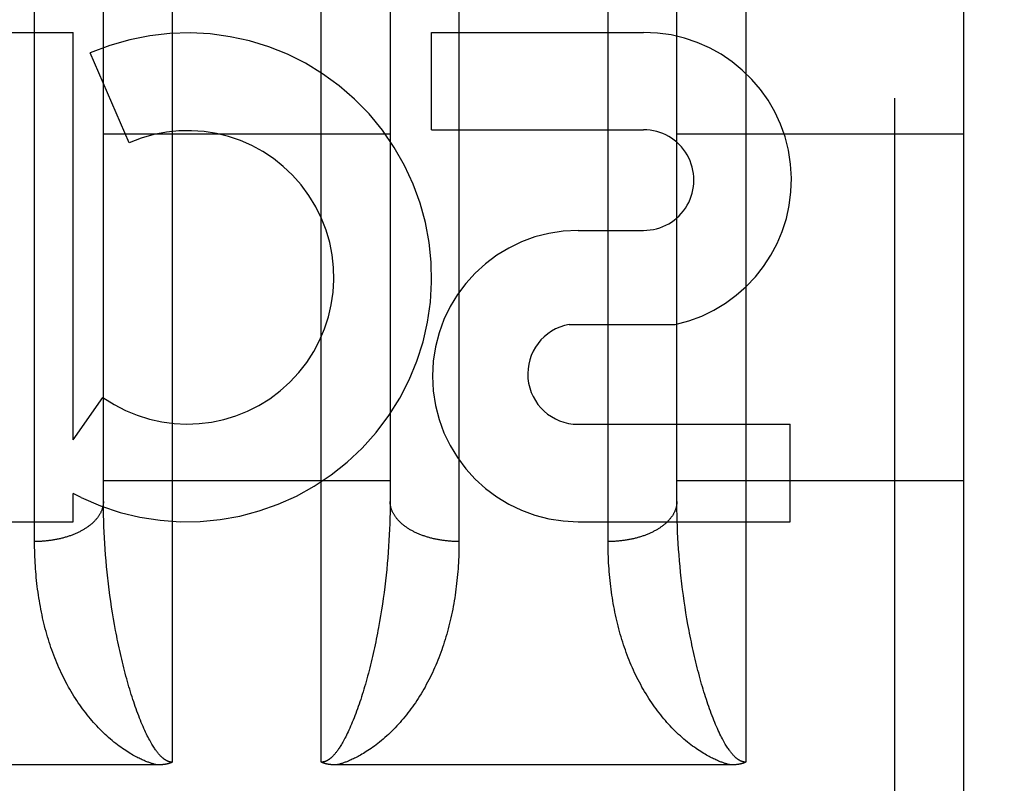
# Model space of a CAD drawing. Header units: inches. Extents: x 0 to 230, y 0 to 149.
# Tile 58 of 92: x 69.995 to 70.424, y 107.108 to 107.441. Entities that reach past the tile are written whole.
import ezdxf

# ---------------------------------------------------------------- set-up
doc = ezdxf.new("R2010")
doc.units = ezdxf.units.IN
doc.header["$LTSCALE"] = 12.6351351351
doc.header["$MEASUREMENT"] = 0
doc.linetypes.add('HIDDEN', pattern=[0.2, 0.1, -0.1])
doc.layers.get('0').update_dxf_attribs({"linetype": 'CONTINUOUS'})
for name, color, linetype in [('02___PRT_ALL_AXES', 7, 'CONTINUOUS'), ('DEFAULT_2', 8, 'HIDDEN'), ('DIMENSIONS', 7, 'CONTINUOUS')]:
    doc.layers.add(name, color=color, linetype=linetype)
doc.styles.get("Standard").update_dxf_attribs({"font": 'arial.ttf'})
doc.dimstyles.new('DIMSTYLE_1', dxfattribs={"dimtxt": 1.0135135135, "dimasz": 1.3513513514, "dimexe": 0.09, "dimexo": 0.07, "dimgap": 0.0375, "dimtad": 0, "dimtih": 1, "dimtoh": 1, "dimzin": 4, "dimdsep": 46, "dimtxsty": 'Standard', "dimblk": '_FILLED', "dimblk1": '_FILLED', "dimblk2": '_FILLED', "dimcen": 0.09, "dimazin": 1, "dimtfac": 1, "dimtofl": 0, "dimtmove": 0, "dimatfit": 3, "dimldrblk": '_FILLED', "dimfxl": 1, "dimtolj": 1, "dimtzin": 4, "dimarcsym": 0})

# ---------------------------------------------------------------- blocks, each defined once
blk = doc.blocks.new('_FILLED')
at = {"color": 0, "linetype": 'ByBlock'}
blk.add_solid([(0, 0), (-1, 0.2), (-1, -0.2)], dxfattribs=at)
blk = doc.blocks.new('*D16')
at = {"layer": 'DIMENSIONS', "color": 2, "linetype": 'Continuous'}
for p, q in [((55.6079840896, 108.0606976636), (55.6079840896, 110.9352307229)), ((55.6079840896, 110.9352307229), (56.790416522, 110.9352307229)), ((54.3917678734, 106.9356976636), (57.8228756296, 106.9356976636)), ((55.6079840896, 106.9356976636), (55.6079840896, 104.2329949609))]:
    blk.add_line(p, q, dxfattribs=at)
at = {"layer": 'DIMENSIONS', "color": 2, "linetype": 'Continuous', "xscale": 1.3513513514, "yscale": 1.3513513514, "zscale": 1.3513513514}
for p, rotation in [((55.6079840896, 108.0606976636), 270), ((55.6079840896, 106.9356976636), 90)]:
    blk.add_blockref('_FILLED', p, dxfattribs=dict(at, rotation=rotation))
at = {"layer": 'DIMENSIONS', "color": 2, "linetype": 'Continuous', "insert": (57.2971732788, 111.4419874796), "char_height": 1.0135135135, "width": 2.7541947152, "attachment_point": 1, "line_spacing_factor": 0.9}
blk.add_mtext('1.13', dxfattribs=at)

msp = doc.modelspace()

# ---------------------------------------------------------------- linework, layer by layer
at = {"layer": '02___PRT_ALL_AXES', "color": 8, "linetype": 'HIDDEN'}
for p, q in [((69.8617754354, 107.4354193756), (70.01790573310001, 107.4354193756)), ((70.01790573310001, 107.2578234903), (70.01790573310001, 107.4354193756)), ((70.1741777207, 107.3929813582), (70.1741777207, 107.4354193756)), ((70.1741777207, 107.4354193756), (70.2666021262, 107.4354193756)), ((70.0422878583, 107.387320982), (70.02536209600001, 107.4264286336)), ((70.1741777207, 107.3929813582), (70.2666021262, 107.3929813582)), ((70.2380514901, 107.3491118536), (70.26656428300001, 107.3491118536)), ((70.23412686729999, 107.3081512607), (70.2804020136, 107.3081512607)), ((70.01790573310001, 107.2578234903), (70.0309132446, 107.2763792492)), ((70.2380514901, 107.264635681), (70.33047589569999, 107.264635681)), ((70.33047589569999, 107.2221976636), (70.33047589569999, 107.264635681)), ((70.01790573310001, 107.2221976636), (70.01790573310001, 107.2344766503)), ((70.0214163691, 107.2327037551), (70.01790573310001, 107.2344766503)), ((69.8617754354, 107.2221976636), (70.01790573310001, 107.2221976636)), ((70.2380514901, 107.2221976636), (70.33047589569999, 107.2221976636))]:
    msp.add_line(p, q, dxfattribs=at)
for centre, radius, start, end in [((70.0676740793, 107.3286642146), 0.1065278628, 244.2636228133, 113.4027352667), ((70.2666892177, 107.3710465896), 0.0643728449, 282.2994751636, 90.07751677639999), ((70.0676740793, 107.3286642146), 0.0639146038, 234.889478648, 113.4026089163), ((70.2666021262, 107.3710465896), 0.0219347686, 269.9011497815, 90), ((70.2380514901, 107.2856547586), 0.063457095, 90, 270), ((70.2380514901, 107.2865704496), 0.0219347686, 100.3070025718, 270)]:
    msp.add_arc(centre, radius, start, end, dxfattribs=at)
at = {"layer": 'DEFAULT_2', "color": 8, "linetype": 'HIDDEN'}
for p, q in [((70.0611208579, 107.9281976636), (70.0611208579, 107.1174043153)), ((70.1261208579, 107.1174043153), (70.1261208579, 107.9281976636)), ((70.3111208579, 107.9281976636), (70.3111208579, 107.1174043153)), ((70.3761208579, 106.1431976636), (70.3761208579, 107.9281976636)), ((70.4061208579, 107.8981973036), (70.4061208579, 106.1731976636)), ((70.18611654, 107.5587003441), (70.1861208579, 107.2135466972)), ((70.0011259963, 107.2122187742), (70.0011208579, 107.5574351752)), ((70.2511259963, 107.2122187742), (70.2511208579, 107.5574351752)), ((70.0311234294, 107.2298519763), (70.0311230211, 107.538274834)), ((70.1561186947, 107.5382748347), (70.1561208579, 107.2310574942)), ((70.2811234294, 107.2298519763), (70.2811230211, 107.538274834)), ((70.0311208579, 107.3911976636), (70.1561208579, 107.3911976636)), ((70.2811208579, 107.3911976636), (70.4061208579, 107.3911976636)), ((72.1976208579, 107.3106895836), (45.5936208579, 107.3106895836)), ((70.0311208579, 107.2401976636), (70.1561208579, 107.2401976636)), ((70.2811208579, 107.2401976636), (70.4061208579, 107.2401976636)), ((70.031144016, 107.2274317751), (70.0311234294, 107.2298519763)), ((70.1561105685, 107.2286433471), (70.1560796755, 107.2262173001)), ((70.1561208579, 107.2310574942), (70.1561105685, 107.2286433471)), ((70.281144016, 107.2274317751), (70.2811234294, 107.2298519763)), ((70.0311852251, 107.2249999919), (70.031144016, 107.2274317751)), ((70.0312470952, 107.2225571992), (70.0311852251, 107.2249999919)), ((70.1560281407, 107.223779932), (70.1559559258, 107.2213318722)), ((70.1560796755, 107.2262173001), (70.1560281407, 107.223779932)), ((70.2811852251, 107.2249999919), (70.281144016, 107.2274317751)), ((70.2812470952, 107.2225571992), (70.2811852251, 107.2249999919)), ((70.0313296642, 107.2201040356), (70.0312470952, 107.2225571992)), ((70.03143297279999, 107.2176410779), (70.0313296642, 107.2201040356)), ((70.1559559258, 107.2213318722), (70.1558629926, 107.2188737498)), ((70.2813296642, 107.2201040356), (70.2812470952, 107.2225571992)), ((70.28143297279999, 107.2176410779), (70.2813296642, 107.2201040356)), ((70.0315570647, 107.2151688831), (70.03143297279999, 107.2176410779)), ((70.0317019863, 107.2126880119), (70.0315570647, 107.2151688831)), ((70.1557492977, 107.2164060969), (70.15561479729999, 107.2139294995)), ((70.1558629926, 107.2188737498), (70.1557492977, 107.2164060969)), ((70.2815570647, 107.2151688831), (70.28143297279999, 107.2176410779)), ((70.2817019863, 107.2126880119), (70.2815570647, 107.2151688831)), ((70.03186779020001, 107.2101989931), (70.0317019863, 107.2126880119)), ((70.1554594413, 107.2114444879), (70.1552831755, 107.2089515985)), ((70.15561479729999, 107.2139294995), (70.1554594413, 107.2114444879)), ((70.28186779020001, 107.2101989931), (70.2817019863, 107.2126880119)), ((70.0320545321, 107.2077023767), (70.03186779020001, 107.2101989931)), ((70.0322622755, 107.2051986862), (70.0320545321, 107.2077023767)), ((70.15508594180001, 107.2064513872), (70.1548676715, 107.2039443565)), ((70.1552831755, 107.2089515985), (70.15508594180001, 107.2064513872)), ((70.2820545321, 107.2077023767), (70.28186779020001, 107.2101989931)), ((70.2822622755, 107.2051986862), (70.2820545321, 107.2077023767)), ((70.0324910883, 107.2026884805), (70.0322622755, 107.2051986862)), ((70.0327410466, 107.200172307), (70.0324910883, 107.2026884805)), ((70.1548676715, 107.2039443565), (70.1546282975, 107.2014311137)), ((70.2824910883, 107.2026884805), (70.2822622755, 107.2051986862)), ((70.2827410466, 107.200172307), (70.2824910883, 107.2026884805)), ((70.033012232, 107.1976507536), (70.0327410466, 107.200172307)), ((70.1543677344, 107.1989121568), (70.1540859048, 107.1963881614)), ((70.1546282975, 107.2014311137), (70.1543677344, 107.1989121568)), ((70.283012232, 107.1976507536), (70.2827410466, 107.200172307)), ((70.0337836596, 107.1913274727), (70.0334590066, 107.1938596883)), ((70.15378270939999, 107.19385969), (70.1534580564, 107.1913274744)), ((70.1540859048, 107.1963881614), (70.15378270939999, 107.19385969)), ((70.1534580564, 107.1913274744), (70.1531118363, 107.1887922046)), ((70.2843111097, 107.1875236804), (70.2839540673, 107.1900601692)), ((70.0346898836, 107.1849853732), (70.0343111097, 107.1875236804)), ((70.0350905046, 107.1824461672), (70.0346898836, 107.1849853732)), ((70.1527439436, 107.1862547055), (70.1523542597, 107.1837158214)), ((70.1531118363, 107.1887922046), (70.1527439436, 107.1862547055)), ((70.2846898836, 107.1849853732), (70.2843111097, 107.1875236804)), ((70.2850905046, 107.1824461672), (70.2846898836, 107.1849853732)), ((70.03551308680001, 107.179907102), (70.0350905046, 107.1824461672)), ((70.15194267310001, 107.1811765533), (70.15150906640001, 107.1786379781)), ((70.1523542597, 107.1837158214), (70.15194267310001, 107.1811765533)), ((70.28551308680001, 107.179907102), (70.2850905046, 107.1824461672)), ((70.0359577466, 107.1773693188), (70.03551308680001, 107.179907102)), ((70.0364245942, 107.1748341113), (70.0359577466, 107.1773693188)), ((70.2859577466, 107.1773693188), (70.28551308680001, 107.179907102)), ((70.2864245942, 107.1748341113), (70.2859577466, 107.1773693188)), ((70.0547422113, 107.1161951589), (69.882716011, 107.1161943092)), ((70.30474247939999, 107.1161951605), (70.132716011, 107.1161943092))]:
    msp.add_line(p, q, dxfattribs=at)
for points in [[(70.0311208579, 107.2310574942), (70.0311179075, 107.2308119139), (70.0311090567, 107.2305663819), (70.0310943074, 107.2303209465), (70.0310736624, 107.230075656), (70.0310471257, 107.2298305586), (70.0310147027, 107.2295857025), (70.03097639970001, 107.229341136), (70.0309322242, 107.229096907), (70.0308821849, 107.2288530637), (70.0308262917, 107.2286096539), (70.0307645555, 107.2283667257), (70.0306969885, 107.2281243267), (70.0306236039, 107.2278825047), (70.0305444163, 107.2276413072), (70.0304594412, 107.2274007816), (70.0303686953, 107.2271609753), (70.0302721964, 107.2269219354), (70.0301699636, 107.226683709), (70.03006201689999, 107.2264463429), (70.02994837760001, 107.2262098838), (70.029829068, 107.2259743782), (70.0297041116, 107.2257398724), (70.029573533, 107.2255064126), (70.02943735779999, 107.2252740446), (70.0292956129, 107.2250428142), (70.0291483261, 107.224812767), (70.02899552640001, 107.224583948), (70.0288372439, 107.2243564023), (70.0286735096, 107.2241301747), (70.0285043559, 107.2239053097), (70.02832981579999, 107.2236818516), (70.0281499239, 107.2234598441), (70.0279647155, 107.2232393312), (70.027774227, 107.223020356), (70.0275784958, 107.2228029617), (70.0273775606, 107.222587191), (70.0271714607, 107.2223730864), (70.0269602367, 107.22216069), (70.0267439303, 107.2219500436), (70.0265225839, 107.2217411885), (70.026296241, 107.221534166), (70.0260649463, 107.2213290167), (70.0258287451, 107.2211257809), (70.025587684, 107.2209244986), (70.02534181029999, 107.2207252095), (70.0250911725, 107.2205279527), (70.0248358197, 107.220332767), (70.0245758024, 107.2201396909), (70.0243111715, 107.2199487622), (70.0240419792, 107.2197600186), (70.0237682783, 107.2195734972), (70.0234901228, 107.2193892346), (70.0232075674, 107.2192072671), (70.0229206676, 107.2190276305), (70.02262947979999, 107.2188503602), (70.0223340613, 107.2186754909), (70.0220344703, 107.2185030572), (70.0217307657, 107.2183330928), (70.0214230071, 107.2181656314), (70.02111125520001, 107.2180007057), (70.0207955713, 107.2178383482), (70.0204760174, 107.2176785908), (70.0201526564, 107.2175214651), (70.019825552, 107.2173670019), (70.01949476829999, 107.2172152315), (70.0191603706, 107.2170661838), (70.0188224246, 107.2169198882), (70.01848099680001, 107.2167763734), (70.01813615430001, 107.2166356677), (70.0177879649, 107.2164977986), (70.01743649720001, 107.2163627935), (70.0170818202, 107.2162306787), (70.01672400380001, 107.2161014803), (70.01636311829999, 107.2159752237), (70.0159992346, 107.2158519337), (70.0156324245, 107.2157316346), (70.01526276, 107.21561435), (70.0148903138, 107.2155001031), (70.0145151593, 107.2153889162), (70.0141373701, 107.2152808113), (70.01375702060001, 107.2151758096), (70.0133741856, 107.2150739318), (70.01298894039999, 107.2149751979), (70.0126013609, 107.2148796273), (70.0122115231, 107.2147872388), (70.0118195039, 107.2146980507), (70.0114253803, 107.2146120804), (70.0110292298, 107.2145293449), (70.0106311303, 107.2144498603), (70.0102311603, 107.2143736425), (70.0098293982, 107.2143007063), (70.0094259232, 107.2142310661), (70.00902081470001, 107.2141647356), (70.0086141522, 107.2141017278), (70.0082060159, 107.2140420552), (70.0077964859, 107.2139857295), (70.0073856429, 107.2139327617), (70.0069735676, 107.2138831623), (70.00656034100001, 107.213836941), (70.0061460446, 107.213794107), (70.0057307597, 107.2137546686), (70.0053145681, 107.2137186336), (70.0048975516, 107.2136860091), (70.0044797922, 107.2136568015), (70.0040613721, 107.2136310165), (70.0036423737, 107.2136086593), (70.0032228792, 107.2135897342), (70.0028029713, 107.213574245), (70.0023827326, 107.2135621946), (70.0019622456, 107.2135535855), (70.0015415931, 107.2135484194), (70.0011208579, 107.2135466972)], [(70.1861208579, 107.2135466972), (70.1857001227, 107.2135484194), (70.1852794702, 107.2135535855), (70.1848589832, 107.2135621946), (70.1844387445, 107.213574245), (70.1840188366, 107.2135897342), (70.1835993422, 107.2136086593), (70.1831803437, 107.2136310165), (70.1827619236, 107.2136568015), (70.1823441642, 107.2136860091), (70.18192714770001, 107.2137186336), (70.1815109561, 107.2137546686), (70.1810956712, 107.213794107), (70.1806813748, 107.213836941), (70.1802681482, 107.2138831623), (70.1798560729, 107.2139327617), (70.1794452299, 107.2139857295), (70.1790356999, 107.2140420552), (70.1786275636, 107.2141017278), (70.17822090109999, 107.2141647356), (70.1778157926, 107.2142310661), (70.1774123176, 107.2143007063), (70.1770105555, 107.2143736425), (70.1766105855, 107.2144498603), (70.176212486, 107.2145293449), (70.1758163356, 107.2146120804), (70.1754222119, 107.2146980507), (70.1750301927, 107.2147872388), (70.17464035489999, 107.2148796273), (70.1742527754, 107.2149751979), (70.1738675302, 107.2150739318), (70.1734846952, 107.2151758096), (70.1731043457, 107.2152808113), (70.1727265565, 107.2153889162), (70.172351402, 107.2155001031), (70.1719789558, 107.21561435), (70.1716092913, 107.2157316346), (70.1712424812, 107.2158519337), (70.1708785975, 107.2159752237), (70.17051771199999, 107.2161014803), (70.17015989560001, 107.2162306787), (70.16980521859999, 107.2163627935), (70.1694537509, 107.2164977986), (70.16910556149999, 107.2166356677), (70.16876071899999, 107.2167763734), (70.1684192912, 107.2169198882), (70.16808134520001, 107.2170661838), (70.1677469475, 107.2172152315), (70.1674161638, 107.2173670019), (70.1670890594, 107.2175214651), (70.1667656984, 107.2176785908), (70.1664461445, 107.2178383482), (70.1661304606, 107.2180007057), (70.1658187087, 107.2181656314), (70.1655109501, 107.2183330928), (70.1652072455, 107.2185030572), (70.1649076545, 107.2186754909), (70.16461223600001, 107.2188503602), (70.1643210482, 107.2190276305), (70.1640341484, 107.2192072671), (70.163751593, 107.2193892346), (70.1634734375, 107.2195734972), (70.16319973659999, 107.2197600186), (70.1629305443, 107.2199487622), (70.1626659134, 107.2201396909), (70.1624058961, 107.220332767), (70.1621505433, 107.2205279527), (70.16189990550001, 107.2207252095), (70.1616540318, 107.2209244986), (70.1614129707, 107.2211257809), (70.1611767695, 107.2213290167), (70.1609454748, 107.221534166), (70.1607191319, 107.2217411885), (70.1604977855, 107.2219500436), (70.1602814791, 107.22216069), (70.1600702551, 107.2223730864), (70.1598641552, 107.222587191), (70.15966322, 107.2228029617), (70.1594674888, 107.223020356), (70.1592770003, 107.2232393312), (70.1590917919, 107.2234598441), (70.1589119, 107.2236818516), (70.1587373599, 107.2239053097), (70.1585682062, 107.2241301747), (70.1584044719, 107.2243564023), (70.15824618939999, 107.224583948), (70.1580933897, 107.224812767), (70.1579461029, 107.2250428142), (70.157804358, 107.2252740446), (70.1576681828, 107.2255064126), (70.1575376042, 107.2257398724), (70.1574126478, 107.2259743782), (70.15729333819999, 107.2262098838), (70.15717969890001, 107.2264463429), (70.1570717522, 107.226683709), (70.1569695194, 107.2269219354), (70.1568730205, 107.2271609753), (70.1567822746, 107.2274007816), (70.1566972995, 107.2276413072), (70.1566181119, 107.2278825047), (70.1565447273, 107.2281243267), (70.1564771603, 107.2283667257), (70.1564154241, 107.2286096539), (70.1563595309, 107.2288530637), (70.1563094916, 107.229096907), (70.15626531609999, 107.229341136), (70.15622701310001, 107.2295857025), (70.1561945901, 107.2298305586), (70.15616805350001, 107.230075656), (70.1561474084, 107.2303209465), (70.1561326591, 107.2305663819), (70.1561238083, 107.2308119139), (70.1561208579, 107.2310574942)], [(70.2811208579, 107.2310574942), (70.2811179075, 107.2308119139), (70.2811090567, 107.2305663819), (70.2810943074, 107.2303209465), (70.2810736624, 107.230075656), (70.2810471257, 107.2298305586), (70.2810147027, 107.2295857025), (70.28097639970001, 107.229341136), (70.2809322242, 107.229096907), (70.2808821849, 107.2288530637), (70.2808262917, 107.2286096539), (70.2807645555, 107.2283667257), (70.2806969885, 107.2281243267), (70.2806236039, 107.2278825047), (70.2805444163, 107.2276413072), (70.2804594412, 107.2274007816), (70.2803686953, 107.2271609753), (70.2802721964, 107.2269219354), (70.2801699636, 107.226683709), (70.28006201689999, 107.2264463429), (70.27994837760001, 107.2262098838), (70.279829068, 107.2259743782), (70.2797041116, 107.2257398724), (70.279573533, 107.2255064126), (70.27943735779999, 107.2252740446), (70.2792956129, 107.2250428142), (70.2791483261, 107.224812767), (70.27899552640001, 107.224583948), (70.2788372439, 107.2243564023), (70.2786735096, 107.2241301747), (70.2785043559, 107.2239053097), (70.27832981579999, 107.2236818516), (70.2781499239, 107.2234598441), (70.2779647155, 107.2232393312), (70.277774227, 107.223020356), (70.2775784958, 107.2228029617), (70.2773775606, 107.222587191), (70.2771714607, 107.2223730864), (70.2769602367, 107.22216069), (70.2767439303, 107.2219500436), (70.2765225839, 107.2217411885), (70.276296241, 107.221534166), (70.2760649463, 107.2213290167), (70.2758287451, 107.2211257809), (70.275587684, 107.2209244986), (70.27534181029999, 107.2207252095), (70.2750911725, 107.2205279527), (70.2748358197, 107.220332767), (70.2745758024, 107.2201396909), (70.2743111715, 107.2199487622), (70.2740419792, 107.2197600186), (70.2737682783, 107.2195734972), (70.2734901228, 107.2193892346), (70.2732075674, 107.2192072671), (70.2729206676, 107.2190276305), (70.27262947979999, 107.2188503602), (70.2723340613, 107.2186754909), (70.2720344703, 107.2185030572), (70.2717307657, 107.2183330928), (70.2714230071, 107.2181656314), (70.27111125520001, 107.2180007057), (70.2707955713, 107.2178383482), (70.2704760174, 107.2176785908), (70.2701526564, 107.2175214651), (70.269825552, 107.2173670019), (70.26949476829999, 107.2172152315), (70.2691603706, 107.2170661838), (70.2688224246, 107.2169198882), (70.26848099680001, 107.2167763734), (70.26813615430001, 107.2166356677), (70.2677879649, 107.2164977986), (70.26743649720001, 107.2163627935), (70.2670818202, 107.2162306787), (70.26672400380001, 107.2161014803), (70.26636311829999, 107.2159752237), (70.2659992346, 107.2158519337), (70.2656324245, 107.2157316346), (70.26526276, 107.21561435), (70.2648903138, 107.2155001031), (70.2645151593, 107.2153889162), (70.2641373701, 107.2152808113), (70.26375702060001, 107.2151758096), (70.2633741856, 107.2150739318), (70.26298894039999, 107.2149751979), (70.2626013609, 107.2148796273), (70.2622115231, 107.2147872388), (70.2618195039, 107.2146980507), (70.2614253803, 107.2146120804), (70.2610292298, 107.2145293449), (70.2606311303, 107.2144498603), (70.2602311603, 107.2143736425), (70.2598293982, 107.2143007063), (70.2594259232, 107.2142310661), (70.25902081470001, 107.2141647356), (70.2586141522, 107.2141017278), (70.2582060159, 107.2140420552), (70.2577964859, 107.2139857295), (70.2573856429, 107.2139327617), (70.2569735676, 107.2138831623), (70.25656034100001, 107.213836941), (70.2561460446, 107.213794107), (70.2557307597, 107.2137546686), (70.2553145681, 107.2137186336), (70.2548975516, 107.2136860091), (70.2544797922, 107.2136568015), (70.2540613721, 107.2136310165), (70.2536423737, 107.2136086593), (70.2532228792, 107.2135897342), (70.2528029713, 107.213574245), (70.2523827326, 107.2135621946), (70.2519622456, 107.2135535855), (70.2515415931, 107.2135484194), (70.2511208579, 107.2135466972)], [(70.0311208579, 107.1302417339), (70.0303862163, 107.1309570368), (70.02965776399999, 107.131685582), (70.0289354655, 107.1324275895), (70.028219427, 107.1331830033), (70.0275097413, 107.1339517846), (70.0268064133, 107.134734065), (70.0261094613, 107.13552992), (70.0254189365, 107.1363394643), (70.0247348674, 107.1371628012), (70.0240573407, 107.1380000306), (70.0233864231, 107.138851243), (70.02272220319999, 107.1397165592), (70.0220647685, 107.1405960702), (70.0214141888, 107.1414899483), (70.0207705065, 107.1423983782), (70.0201338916, 107.143321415), (70.019504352, 107.1442593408), (70.01888241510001, 107.145211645), (70.0182681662, 107.1461785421), (70.0176629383, 107.1471580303), (70.01706802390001, 107.1481482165), (70.0164836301, 107.1491486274), (70.015910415, 107.1501581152), (70.01534831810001, 107.1511766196), (70.0147975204, 107.1522036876), (70.0142579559, 107.1532392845), (70.0137296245, 107.1542832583), (70.01321250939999, 107.1553354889), (70.0127066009, 107.1563958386), (70.01221187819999, 107.1574641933), (70.0117283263, 107.158540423), (70.0112559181, 107.1596244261), (70.0107946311, 107.1607160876), (70.0103444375, 107.1618153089), (70.00990531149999, 107.1629219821), (70.009477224, 107.1640360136), (70.0090601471, 107.1651573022), (70.0086540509, 107.1662857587), (70.0082589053, 107.1674212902), (70.0078746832, 107.1685638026), (70.0075013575, 107.1697131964), (70.0071388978, 107.1708693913), (70.0067872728, 107.1720323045), (70.0064464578, 107.1732018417), (70.0061164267, 107.1743779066), (70.0057971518, 107.1755604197), (70.0054886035, 107.1767493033), (70.0051907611, 107.1779444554), (70.0049036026, 107.1791457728), (70.0046271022, 107.1803531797), (70.0043612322, 107.1815666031), (70.004105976, 107.1827859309), (70.0038613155, 107.1840110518), (70.0036272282, 107.1852418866), (70.00340369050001, 107.1864783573), (70.0031906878, 107.1877203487), (70.0029882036, 107.1889677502), (70.0027962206, 107.1902204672), (70.0026147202, 107.1914784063), (70.0024436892, 107.1927414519), (70.0022831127, 107.1940094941), (70.0021329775, 107.1952824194), (70.0019932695, 107.1965601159), (70.00186397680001, 107.1978424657), (70.0017450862, 107.199129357), (70.0016365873, 107.2004206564), (70.0015384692, 107.2017162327), (70.0014507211, 107.2030159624), (70.00137333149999, 107.2043197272), (70.0013062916, 107.2056273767), (70.0012495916, 107.2069387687), (70.0012032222, 107.2082537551), (70.0011671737, 107.2095721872), (70.00114143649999, 107.2108939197), (70.0011259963, 107.2122187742)], [(70.1861208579, 107.2135466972), (70.1861157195, 107.212218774), (70.1861002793, 107.2108939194), (70.1860745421, 107.2095721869), (70.1860384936, 107.2082537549), (70.1859921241, 107.2069387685), (70.1859354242, 107.2056273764), (70.18586838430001, 107.204319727), (70.1857909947, 107.2030159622), (70.1857032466, 107.2017162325), (70.1856051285, 107.2004206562), (70.1854966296, 107.1991293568), (70.1853777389, 107.1978424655), (70.18524844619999, 107.1965601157), (70.1851087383, 107.1952824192), (70.1849586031, 107.1940094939), (70.18479802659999, 107.1927414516), (70.1846269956, 107.191478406), (70.18444549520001, 107.1902204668), (70.1842535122, 107.1889677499), (70.184051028, 107.1877203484), (70.18383802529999, 107.186478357), (70.1836144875, 107.1852418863), (70.1833804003, 107.1840110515), (70.1831357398, 107.1827859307), (70.1828804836, 107.1815666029), (70.1826146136, 107.1803531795), (70.1823381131, 107.1791457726), (70.1820509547, 107.1779444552), (70.1817531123, 107.1767493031), (70.181444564, 107.1755604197), (70.181125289, 107.1743779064), (70.180795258, 107.1732018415), (70.180454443, 107.1720323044), (70.18010281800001, 107.1708693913), (70.1797403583, 107.1697131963), (70.1793670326, 107.1685638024), (70.1789828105, 107.1674212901), (70.1785876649, 107.1662857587), (70.1781815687, 107.1651573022), (70.1777644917, 107.1640360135), (70.17733640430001, 107.162921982), (70.1768972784, 107.161815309), (70.1764470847, 107.1607160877), (70.17598579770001, 107.1596244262), (70.1755133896, 107.1585404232), (70.17502983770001, 107.1574641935), (70.1745351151, 107.1563958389), (70.1740292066, 107.1553354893), (70.1735120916, 107.1542832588), (70.1729837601, 107.1532392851), (70.1724441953, 107.1522036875), (70.17189339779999, 107.1511766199), (70.17133130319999, 107.1501581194), (70.1707580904, 107.1491486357), (70.1701736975, 107.1481482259), (70.1695787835, 107.1471580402), (70.1689735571, 107.146178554), (70.1683593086, 107.1452116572), (70.1677373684, 107.144259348), (70.1671078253, 107.1433214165), (70.1664712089, 107.1423983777), (70.16582752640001, 107.1414899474), (70.1651769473, 107.1405960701), (70.1645195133, 107.1397165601), (70.1638552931, 107.1388512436), (70.16318437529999, 107.1380000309), (70.1625068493, 107.1371628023), (70.1618227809, 107.1363394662), (70.16113225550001, 107.1355299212), (70.1604353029, 107.1347340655), (70.15973197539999, 107.1339517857), (70.1590222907, 107.1331830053), (70.158306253, 107.1324275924), (70.15758395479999, 107.1316855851), (70.15685550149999, 107.1309570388), (70.1561208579, 107.1302417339)], [(70.2811208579, 107.1302417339), (70.2803862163, 107.1309570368), (70.27965776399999, 107.131685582), (70.2789354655, 107.1324275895), (70.278219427, 107.1331830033), (70.2775097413, 107.1339517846), (70.2768064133, 107.134734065), (70.2761094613, 107.13552992), (70.2754189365, 107.1363394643), (70.2747348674, 107.1371628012), (70.2740573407, 107.1380000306), (70.2733864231, 107.138851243), (70.27272220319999, 107.1397165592), (70.2720647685, 107.1405960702), (70.2714141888, 107.1414899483), (70.2707705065, 107.1423983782), (70.2701338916, 107.143321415), (70.269504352, 107.1442593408), (70.26888241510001, 107.145211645), (70.2682681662, 107.1461785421), (70.2676629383, 107.1471580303), (70.26706802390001, 107.1481482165), (70.2664836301, 107.1491486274), (70.265910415, 107.1501581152), (70.26534831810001, 107.1511766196), (70.2647975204, 107.1522036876), (70.2642579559, 107.1532392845), (70.2637296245, 107.1542832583), (70.26321250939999, 107.1553354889), (70.2627066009, 107.1563958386), (70.26221187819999, 107.1574641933), (70.2617283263, 107.158540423), (70.2612559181, 107.1596244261), (70.2607946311, 107.1607160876), (70.2603444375, 107.1618153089), (70.25990531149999, 107.1629219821), (70.259477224, 107.1640360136), (70.2590601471, 107.1651573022), (70.2586540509, 107.1662857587), (70.2582589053, 107.1674212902), (70.2578746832, 107.1685638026), (70.2575013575, 107.1697131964), (70.2571388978, 107.1708693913), (70.2567872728, 107.1720323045), (70.2564464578, 107.1732018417), (70.2561164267, 107.1743779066), (70.2557971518, 107.1755604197), (70.2554886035, 107.1767493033), (70.2551907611, 107.1779444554), (70.2549036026, 107.1791457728), (70.2546271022, 107.1803531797), (70.2543612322, 107.1815666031), (70.254105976, 107.1827859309), (70.2538613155, 107.1840110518), (70.2536272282, 107.1852418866), (70.25340369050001, 107.1864783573), (70.2531906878, 107.1877203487), (70.2529882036, 107.1889677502), (70.2527962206, 107.1902204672), (70.2526147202, 107.1914784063), (70.2524436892, 107.1927414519), (70.2522831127, 107.1940094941), (70.2521329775, 107.1952824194), (70.2519932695, 107.1965601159), (70.25186397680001, 107.1978424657), (70.2517450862, 107.199129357), (70.2516365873, 107.2004206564), (70.2515384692, 107.2017162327), (70.2514507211, 107.2030159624), (70.25137333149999, 107.2043197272), (70.2513062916, 107.2056273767), (70.2512495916, 107.2069387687), (70.2512032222, 107.2082537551), (70.2511671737, 107.2095721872), (70.25114143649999, 107.2108939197), (70.2511259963, 107.2122187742)], [(70.0334590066, 107.1938596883), (70.0331558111, 107.1963881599), (70.033012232, 107.1976507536)], [(70.2834590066, 107.1938596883), (70.2831558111, 107.1963881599), (70.283012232, 107.1976507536)], [(70.2839540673, 107.1900601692), (70.2836186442, 107.1925940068), (70.2834590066, 107.1938596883)], [(70.0343111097, 107.1875236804), (70.0339540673, 107.1900601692), (70.0337836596, 107.1913274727)], [(70.15150906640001, 107.1786379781), (70.15105332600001, 107.1761013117), (70.1508171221, 107.1748341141), (70.15057534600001, 107.1735679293), (70.1503279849, 107.1723029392), (70.1500750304, 107.1710393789), (70.14981647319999, 107.1697774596), (70.1495523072, 107.1685174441), (70.1492825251, 107.1672595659), (70.149007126, 107.1660041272), (70.1487260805, 107.1647512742), (70.1484394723, 107.1635017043), (70.1481472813, 107.1622555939), (70.1478498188, 107.1610145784), (70.1475472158, 107.1597793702), (70.1472400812, 107.1585526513), (70.14692911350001, 107.1573371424), (70.1466143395, 107.1561329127), (70.1462960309, 107.1549408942), (70.1459741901, 107.1537610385), (70.1456488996, 107.1525935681), (70.14532018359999, 107.1514385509), (70.1449880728, 107.1502960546), (70.1446526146, 107.1491662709), (70.1443138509, 107.1480493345), (70.1439718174, 107.1469454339), (70.1436265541, 107.1458547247), (70.14327807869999, 107.1447773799), (70.1429264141, 107.1437135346), (70.1425715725, 107.1426633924), (70.1422135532, 107.1416270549), (70.1418524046, 107.1406048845), (70.1414881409, 107.1395973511), (70.1411208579, 107.1386041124)], [(70.0461208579, 107.1386041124), (70.0457535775, 107.1395973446), (70.0453893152, 107.1406048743), (70.0450281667, 107.1416270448), (70.04467014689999, 107.142663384), (70.0443153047, 107.1437135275), (70.0439636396, 107.1447773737), (70.0436151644, 107.1458547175), (70.04326990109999, 107.1469454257), (70.0429278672, 107.1480493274), (70.042589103, 107.1491662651), (70.0422536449, 107.1502960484), (70.0419215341, 107.1514385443), (70.0415928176, 107.1525935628), (70.0412675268, 107.1537610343), (70.040945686, 107.1549408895), (70.040627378, 107.1561329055), (70.0403126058, 107.1573371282), (70.0400016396, 107.1585526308), (70.03969450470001, 107.1597793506), (70.0393919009, 107.1610145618), (70.03909443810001, 107.1622555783), (70.0388022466, 107.1635016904), (70.0385156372, 107.1647512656), (70.0382345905, 107.1660041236), (70.0379591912, 107.1672595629), (70.0376894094, 107.1685174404), (70.03742524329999, 107.169777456), (70.037166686, 107.1710393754), (70.0369137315, 107.1723029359), (70.0366663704, 107.1735679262), (70.0364245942, 107.1748341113)], [(70.2961208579, 107.1386041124), (70.2957535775, 107.1395973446), (70.2953893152, 107.1406048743), (70.2950281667, 107.1416270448), (70.29467014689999, 107.142663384), (70.2943153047, 107.1437135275), (70.2939636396, 107.1447773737), (70.2936151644, 107.1458547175), (70.29326990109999, 107.1469454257), (70.2929278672, 107.1480493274), (70.292589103, 107.1491662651), (70.2922536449, 107.1502960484), (70.2919215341, 107.1514385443), (70.2915928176, 107.1525935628), (70.2912675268, 107.1537610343), (70.290945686, 107.1549408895), (70.290627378, 107.1561329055), (70.2903126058, 107.1573371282), (70.2900016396, 107.1585526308), (70.28969450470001, 107.1597793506), (70.2893919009, 107.1610145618), (70.28909443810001, 107.1622555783), (70.2888022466, 107.1635016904), (70.2885156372, 107.1647512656), (70.2882345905, 107.1660041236), (70.2879591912, 107.1672595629), (70.2876894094, 107.1685174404), (70.28742524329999, 107.169777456), (70.287166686, 107.1710393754), (70.2869137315, 107.1723029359), (70.2866663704, 107.1735679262), (70.2864245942, 107.1748341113)], [(70.0611208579, 107.1174043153), (70.061066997, 107.1174046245), (70.0610130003, 107.1174055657), (70.0609588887, 107.1174071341), (70.06090460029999, 107.1174093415), (70.0608501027, 107.1174121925), (70.0607953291, 107.1174157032), (70.0607402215, 107.1174198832), (70.0606847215, 107.1174247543), (70.0606287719, 107.1174303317), (70.0605723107, 107.1174366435), (70.0605152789, 107.1174437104), (70.060457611, 107.1174515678), (70.06039924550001, 107.1174602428), (70.0603401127, 107.1174697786), (70.0602801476, 107.1174802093), (70.0602192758, 107.1174915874), (70.0601574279, 107.1175039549), (70.0600945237, 107.117517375), (70.0600304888, 107.1175318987), (70.0599652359, 107.1175476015), (70.0598986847, 107.1175645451), (70.0598307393, 107.1175828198), (70.0597613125, 107.1176024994), (70.0596902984, 107.1176236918), (70.0596176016, 107.1176464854), (70.0595431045, 107.1176710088), (70.0594667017, 107.117697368), (70.05938826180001, 107.1177257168), (70.0593076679, 107.1177561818), (70.0592247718, 107.1177889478), (70.0591394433, 107.1178241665), (70.0590515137, 107.1178620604), (70.0589608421, 107.1179028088), (70.0588672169, 107.1179466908), (70.0587703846, 107.1179939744), (70.05867033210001, 107.1180448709), (70.0585667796, 107.1180997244), (70.05846027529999, 107.118158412), (70.0583512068, 107.1182209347), (70.0582397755, 107.1182872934), (70.0581264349, 107.1183573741), (70.0580108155, 107.1184315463), (70.0578927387, 107.1185100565), (70.0577720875, 107.1185931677), (70.0576487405, 107.1186811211), (70.0575225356, 107.1187742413), (70.0573933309, 107.1188728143), (70.05726095, 107.1189772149), (70.05712523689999, 107.1190877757), (70.056985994, 107.1192049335), (70.0568430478, 107.1193290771), (70.0566961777, 107.119460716), (70.0565451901, 107.1196003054), (70.05638983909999, 107.1197484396), (70.0562299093, 107.1199056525), (70.0560651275, 107.1200726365), (70.0558952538, 107.1202500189), (70.0557199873, 107.1204386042), (70.0555390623, 107.120639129), (70.05535215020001, 107.1208525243), (70.055158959, 107.1210796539), (70.0549591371, 107.121321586), (70.05475236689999, 107.1215793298), (70.0545382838, 107.1218540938), (70.0543165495, 107.1221470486), (70.0540868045, 107.1224595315), (70.0538487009, 107.1227928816), (70.0536019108, 107.1231485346), (70.0533460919, 107.1235279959), (70.0530809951, 107.1239327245), (70.0528063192, 107.1243643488), (70.0525219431, 107.124824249), (70.052227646, 107.1253141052), (70.05192349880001, 107.1258350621), (70.0516094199, 107.1263887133), (70.0512857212, 107.1269758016), (70.0509525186, 107.1275976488), (70.0506103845, 107.1282544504), (70.0502596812, 107.1289470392), (70.0499012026, 107.1296750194), (70.0495355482, 107.1304385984), (70.049163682, 107.131236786), (70.0487861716, 107.1320696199), (70.0484047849, 107.1329339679), (70.0480207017, 107.1338280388), (70.0476361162, 107.1347470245), (70.0472534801, 107.135685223), (70.0468729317, 107.1366421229), (70.04649546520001, 107.137614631), (70.0461208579, 107.1386041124)], [(70.1411208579, 107.1386041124), (70.1407490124, 107.1376218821), (70.1403762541, 107.1366611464), (70.1400024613, 107.1357205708), (70.1396284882, 107.1348024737), (70.1392545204, 107.1339071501), (70.1388825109, 107.1330388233), (70.13851424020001, 107.1322011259), (70.13815059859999, 107.1313950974), (70.1377929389, 107.1306228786), (70.1374417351, 107.1298842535), (70.13709776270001, 107.1291798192), (70.1367614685, 107.1285091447), (70.1364334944, 107.1278723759), (70.1361140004, 107.1272684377), (70.1358032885, 107.1266967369), (70.135501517, 107.1261562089), (70.1352089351, 107.1256461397), (70.1349255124, 107.1251651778), (70.1346514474, 107.1247125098), (70.1343862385, 107.1242861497), (70.134129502, 107.1238844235), (70.13388100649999, 107.1235059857), (70.1336403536, 107.1231493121), (70.13340760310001, 107.1228135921), (70.1331827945, 107.1224980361), (70.13296555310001, 107.1222013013), (70.13275570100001, 107.1219223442), (70.13255264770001, 107.1216597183), (70.1323558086, 107.1214119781), (70.1321649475, 107.1211782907), (70.1319796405, 107.1209575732), (70.1317998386, 107.1207492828), (70.13162540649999, 107.120552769), (70.1314561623, 107.1203673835), (70.1312919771, 107.1201925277), (70.1311325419, 107.1200274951), (70.1309775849, 107.1198715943), (70.130826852, 107.1197242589), (70.1306800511, 107.1195848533), (70.1305370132, 107.1194529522), (70.1303975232, 107.1193280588), (70.1302614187, 107.1192097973), (70.1301284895, 107.1190977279), (70.1299986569, 107.1189915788), (70.129871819, 107.1188910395), (70.1297478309, 107.1187958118), (70.129626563, 107.1187055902), (70.1295078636, 107.1186201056), (70.129391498, 107.1185390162), (70.1292775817, 107.1184622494), (70.1291661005, 107.1183896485), (70.1290572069, 107.1183211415), (70.1289510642, 107.1182566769), (70.12884762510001, 107.1181960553), (70.1287469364, 107.1181391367), (70.1286488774, 107.1180857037), (70.1285533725, 107.1180355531), (70.1284603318, 107.1179885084), (70.1283696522, 107.1179443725), (70.128281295, 107.1179030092), (70.128195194, 107.1178642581), (70.1281113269, 107.1178279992), (70.12802967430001, 107.1177941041), (70.1279501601, 107.1177624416), (70.12787274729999, 107.1177328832), (70.1277972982, 107.1177052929), (70.1277237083, 107.1176795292), (70.1276518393, 107.1176554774), (70.1275815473, 107.1176330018), (70.1275127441, 107.1176120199), (70.1274453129, 107.1175924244), (70.1273791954, 107.117574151), (70.127314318, 107.1175571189), (70.1272506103, 107.1175412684), (70.12718800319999, 107.1175265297), (70.1271264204, 107.1175128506), (70.12706578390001, 107.1175001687), (70.1270060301, 107.1174884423), (70.1269470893, 107.1174776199), (70.12688890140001, 107.1174676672), (70.1268314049, 107.1174585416), (70.1267745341, 107.1174502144), (70.1267182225, 107.1174426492), (70.1266624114, 107.1174358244), (70.1266070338, 107.1174297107), (70.1265520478, 107.1174242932), (70.1264974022, 107.1174195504), (70.1264430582, 107.1174154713), (70.1263889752, 107.1174120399), (70.126335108, 107.1174092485), (70.126281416, 107.1174070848), (70.1262278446, 107.1174055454), (70.1261743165, 107.1174046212), (70.1261208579, 107.1174043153)], [(70.3111208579, 107.1174043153), (70.311066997, 107.1174046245), (70.3110130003, 107.1174055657), (70.3109588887, 107.1174071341), (70.31090460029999, 107.1174093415), (70.3108501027, 107.1174121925), (70.3107953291, 107.1174157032), (70.3107402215, 107.1174198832), (70.3106847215, 107.1174247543), (70.3106287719, 107.1174303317), (70.3105723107, 107.1174366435), (70.3105152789, 107.1174437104), (70.310457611, 107.1174515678), (70.31039924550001, 107.1174602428), (70.3103401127, 107.1174697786), (70.3102801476, 107.1174802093), (70.3102192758, 107.1174915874), (70.3101574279, 107.1175039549), (70.3100945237, 107.117517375), (70.3100304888, 107.1175318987), (70.3099652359, 107.1175476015), (70.3098986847, 107.1175645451), (70.3098307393, 107.1175828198), (70.3097613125, 107.1176024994), (70.3096902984, 107.1176236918), (70.3096176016, 107.1176464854), (70.3095431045, 107.1176710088), (70.3094667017, 107.117697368), (70.30938826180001, 107.1177257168), (70.3093076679, 107.1177561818), (70.3092247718, 107.1177889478), (70.3091394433, 107.1178241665), (70.3090515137, 107.1178620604), (70.3089608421, 107.1179028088), (70.3088672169, 107.1179466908), (70.3087703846, 107.1179939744), (70.30867033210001, 107.1180448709), (70.3085667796, 107.1180997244), (70.30846027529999, 107.118158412), (70.3083512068, 107.1182209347), (70.3082397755, 107.1182872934), (70.3081264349, 107.1183573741), (70.3080108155, 107.1184315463), (70.3078927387, 107.1185100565), (70.3077720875, 107.1185931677), (70.3076487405, 107.1186811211), (70.3075225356, 107.1187742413), (70.3073933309, 107.1188728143), (70.30726095, 107.1189772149), (70.30712523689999, 107.1190877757), (70.306985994, 107.1192049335), (70.3068430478, 107.1193290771), (70.3066961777, 107.119460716), (70.3065451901, 107.1196003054), (70.30638983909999, 107.1197484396), (70.3062299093, 107.1199056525), (70.3060651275, 107.1200726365), (70.3058952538, 107.1202500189), (70.3057199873, 107.1204386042), (70.3055390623, 107.120639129), (70.30535215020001, 107.1208525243), (70.305158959, 107.1210796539), (70.3049591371, 107.121321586), (70.30475236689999, 107.1215793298), (70.3045382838, 107.1218540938), (70.3043165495, 107.1221470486), (70.3040868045, 107.1224595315), (70.3038487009, 107.1227928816), (70.3036019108, 107.1231485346), (70.3033460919, 107.1235279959), (70.3030809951, 107.1239327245), (70.3028063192, 107.1243643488), (70.3025219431, 107.124824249), (70.302227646, 107.1253141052), (70.30192349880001, 107.1258350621), (70.3016094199, 107.1263887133), (70.3012857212, 107.1269758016), (70.3009525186, 107.1275976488), (70.3006103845, 107.1282544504), (70.3002596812, 107.1289470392), (70.2999012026, 107.1296750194), (70.2995355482, 107.1304385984), (70.299163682, 107.131236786), (70.2987861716, 107.1320696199), (70.2984047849, 107.1329339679), (70.2980207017, 107.1338280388), (70.2976361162, 107.1347470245), (70.2972534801, 107.135685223), (70.2968729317, 107.1366421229), (70.29649546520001, 107.137614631), (70.2961208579, 107.1386041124)], [(70.05452570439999, 107.1161943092), (70.0542795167, 107.1162544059), (70.05402693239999, 107.1163183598), (70.0537679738, 107.1163861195), (70.0535025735, 107.1164579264), (70.0532308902, 107.1165338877), (70.0529522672, 107.1166143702), (70.0526662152, 107.116699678), (70.0523723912, 107.1167901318), (70.0520704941, 107.1168860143), (70.05175990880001, 107.1169877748), (70.05144018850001, 107.1170957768), (70.0511105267, 107.1172106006), (70.0507701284, 107.1173327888), (70.0504185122, 107.117462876), (70.0500549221, 107.1176014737), (70.0496793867, 107.1177489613), (70.049291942, 107.1179056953), (70.0488918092, 107.1180724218), (70.04847879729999, 107.118249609), (70.04805117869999, 107.1184385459), (70.04760743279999, 107.1186403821), (70.0471467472, 107.1188561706), (70.0466673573, 107.1190873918), (70.0461705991, 107.1193341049), (70.045657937, 107.1195962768), (70.0451272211, 107.119875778), (70.0445768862, 107.1201741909), (70.0440066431, 107.1204926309), (70.0434154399, 107.1208326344), (70.042804, 107.121194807), (70.0421724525, 107.1215801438), (70.0415215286, 107.1219892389), (70.040851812, 107.1224228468), (70.0401638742, 107.1228816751), (70.0394576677, 107.1233669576), (70.03873563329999, 107.1238780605), (70.0379998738, 107.1244146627), (70.0372513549, 107.1249770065), (70.0364900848, 107.1255662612), (70.0357210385, 107.1261793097), (70.03494831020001, 107.1268138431), (70.0341745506, 107.1274679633), (70.0334033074, 107.1281391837), (70.0326359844, 107.1288263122), (70.0318754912, 107.1295267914), (70.0311208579, 107.1302417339)], [(70.1561208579, 107.1302417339), (70.1553662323, 107.1295267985), (70.154605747, 107.1288263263), (70.1538384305, 107.1281392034), (70.1530671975, 107.1274679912), (70.152293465, 107.1268138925), (70.15152075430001, 107.1261793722), (70.15075168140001, 107.1255663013), (70.1499903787, 107.1249770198), (70.14924185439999, 107.124414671), (70.1485060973, 107.12387807), (70.1477840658, 107.1233669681), (70.1470778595, 107.1228816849), (70.1463899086, 107.1224228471), (70.14572018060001, 107.1219892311), (70.1450692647, 107.1215801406), (70.1444377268, 107.1211948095), (70.1438262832, 107.1208326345), (70.1432350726, 107.1204926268), (70.1426648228, 107.1201741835), (70.14211448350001, 107.1198757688), (70.14158377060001, 107.1195962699), (70.1410711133, 107.1193341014), (70.1405743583, 107.1190873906), (70.14009496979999, 107.1188561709), (70.1396342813, 107.1186403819), (70.1391905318, 107.1184385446), (70.13876291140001, 107.1182496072), (70.1383499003, 107.1180724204), (70.1379497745, 107.1179056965), (70.1375623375, 107.1177489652), (70.13718680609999, 107.1176014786), (70.1368232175, 107.1174628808), (70.1364715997, 107.1173327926), (70.13613119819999, 107.1172106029), (70.1358015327, 107.1170957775), (70.1354818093, 107.1169877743), (70.13517122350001, 107.1168860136), (70.1348693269, 107.1167901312), (70.1345755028, 107.1166996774), (70.1342894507, 107.1166143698), (70.1340108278, 107.1165338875), (70.1337391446, 107.1164579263), (70.1334737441, 107.1163861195), (70.13321478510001, 107.1163183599), (70.13296219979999, 107.116254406), (70.132716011, 107.1161943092)], [(70.30452570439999, 107.1161943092), (70.3042795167, 107.1162544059), (70.30402693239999, 107.1163183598), (70.3037679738, 107.1163861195), (70.3035025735, 107.1164579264), (70.3032308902, 107.1165338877), (70.3029522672, 107.1166143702), (70.3026662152, 107.116699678), (70.3023723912, 107.1167901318), (70.3020704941, 107.1168860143), (70.30175990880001, 107.1169877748), (70.30144018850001, 107.1170957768), (70.3011105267, 107.1172106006), (70.3007701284, 107.1173327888), (70.3004185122, 107.117462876), (70.3000549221, 107.1176014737), (70.2996793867, 107.1177489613), (70.299291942, 107.1179056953), (70.2988918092, 107.1180724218), (70.29847879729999, 107.118249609), (70.29805117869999, 107.1184385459), (70.29760743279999, 107.1186403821), (70.2971467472, 107.1188561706), (70.2966673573, 107.1190873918), (70.2961705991, 107.1193341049), (70.295657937, 107.1195962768), (70.2951272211, 107.119875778), (70.2945768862, 107.1201741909), (70.2940066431, 107.1204926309), (70.2934154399, 107.1208326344), (70.292804, 107.121194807), (70.2921724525, 107.1215801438), (70.2915215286, 107.1219892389), (70.290851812, 107.1224228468), (70.2901638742, 107.1228816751), (70.2894576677, 107.1233669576), (70.28873563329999, 107.1238780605), (70.2879998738, 107.1244146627), (70.2872513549, 107.1249770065), (70.2864900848, 107.1255662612), (70.2857210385, 107.1261793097), (70.28494831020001, 107.1268138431), (70.2841745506, 107.1274679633), (70.2834033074, 107.1281391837), (70.2826359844, 107.1288263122), (70.2818754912, 107.1295267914), (70.2811208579, 107.1302417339)], [(70.0611208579, 107.1174043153), (70.061033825, 107.1173580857), (70.06094487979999, 107.1173127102), (70.06085402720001, 107.1172681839), (70.06076125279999, 107.11722451), (70.0606665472, 107.1171816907), (70.0605698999, 107.1171397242), (70.06047133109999, 107.1170986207), (70.0603707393, 107.1170583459), (70.0602680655, 107.1170188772), (70.0601632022, 107.1169801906), (70.060056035, 107.116942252), (70.0599465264, 107.1169050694), (70.0598346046, 107.1168686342), (70.059720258, 107.1168329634), (70.059603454, 107.1167980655), (70.05948418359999, 107.1167639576), (70.0593624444, 107.1167306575), (70.0592381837, 107.1166981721), (70.0591113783, 107.116666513), (70.0589819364, 107.1166356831), (70.0588497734, 107.1166056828), (70.0587148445, 107.116576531), (70.058577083, 107.1165482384), (70.05843647, 107.1165208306), (70.0582929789, 107.1164943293), (70.05814656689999, 107.1164687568), (70.0579972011, 107.1164441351), (70.0578448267, 107.1164204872), (70.0576893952, 107.1163978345), (70.0575308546, 107.1163762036), (70.0573691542, 107.1163556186), (70.0572042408, 107.1163361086), (70.0570360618, 107.1163177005), (70.056864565, 107.1163004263), (70.0566896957, 107.1162843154), (70.05651140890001, 107.116269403), (70.05632966, 107.1162557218), (70.0561443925, 107.116243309), (70.055955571, 107.1162321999), (70.05576308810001, 107.1162224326), (70.0555668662, 107.1162140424), (70.0553667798, 107.1162070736), (70.0551627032, 107.1162015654), (70.0549545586, 107.1161975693), (70.0547422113, 107.1161951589)], [(70.13271601, 107.1161943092), (70.1324998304, 107.1161951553), (70.1322876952, 107.1161975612), (70.1320796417, 107.1162015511), (70.1318755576, 107.1162070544), (70.1316753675, 107.1162140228), (70.1314789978, 107.1162224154), (70.1312863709, 107.1162321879), (70.1310974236, 107.1162433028), (70.1309120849, 107.1162557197), (70.1307303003, 107.1162694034), (70.130552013, 107.1162843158), (70.13037715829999, 107.1163004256), (70.1302056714, 107.1163176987), (70.1300374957, 107.1163361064), (70.12987256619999, 107.1163556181), (70.1297108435, 107.1163762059), (70.12955228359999, 107.1163978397), (70.1293968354, 107.1164204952), (70.1292444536, 107.1164441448), (70.1290950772, 107.116468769), (70.12894864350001, 107.116494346), (70.1288051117, 107.116520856), (70.1286644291, 107.1165482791), (70.1285265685, 107.1165765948), (70.1283914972, 107.1166057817), (70.1282591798, 107.1166358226), (70.1281295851, 107.1166666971), (70.12800266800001, 107.1166983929), (70.1278783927, 107.1167308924), (70.1277566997, 107.1167641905), (70.1276375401, 107.1167982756), (70.12752084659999, 107.1168331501), (70.127406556, 107.1168688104), (70.1272946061, 107.1169052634), (70.1271849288, 107.1169425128), (70.1270774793, 107.1169805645), (70.1269721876, 107.1170194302), (70.1268690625, 107.1170590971), (70.12676809, 107.1170995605), (70.1266692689, 107.1171408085), (70.1265726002, 107.1171828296), (70.1264780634, 107.1172256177), (70.12638564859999, 107.117269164), (70.1262953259, 107.1173134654), (70.1262070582, 107.1173585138), (70.1261208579, 107.1174043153)], [(70.3111208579, 107.1174043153), (70.31103582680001, 107.1173591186), (70.3109486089, 107.1173145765), (70.3108592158, 107.1172706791), (70.3107676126, 107.1172274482), (70.3106737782, 107.1171848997), (70.31057768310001, 107.1171430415), (70.31047929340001, 107.1171018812), (70.31037860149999, 107.1170614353), (70.3102755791, 107.1170217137), (70.3101702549, 107.1169827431), (70.3100626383, 107.116944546), (70.30995275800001, 107.1169071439), (70.3098406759, 107.1168705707), (70.3097263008, 107.1168348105), (70.3096095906, 107.1167998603), (70.3094904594, 107.1167657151), (70.3093688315, 107.1167323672), (70.309244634, 107.1166998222), (70.3091177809, 107.1166680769), (70.3089882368, 107.11663715), (70.30885595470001, 107.1166070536), (70.3087208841, 107.116577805), (70.3085829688, 107.1165494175), (70.30844217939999, 107.1165219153), (70.3082984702, 107.1164953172), (70.3081518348, 107.1164696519), (70.308002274, 107.1164449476), (70.3078497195, 107.116421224), (70.30769412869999, 107.1163985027), (70.307535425, 107.1163768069), (70.30737352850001, 107.1163561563), (70.3072084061, 107.1163365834), (70.3070400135, 107.1163181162), (70.3068683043, 107.1163007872), (70.3066932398, 107.116284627), (70.30651475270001, 107.1162696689), (70.30633279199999, 107.1162559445), (70.3061472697, 107.1162434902), (70.3059581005, 107.1162323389), (70.305765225, 107.1162225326), (70.3055685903, 107.1162141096), (70.3053680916, 107.1162071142), (70.3051636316, 107.1162015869), (70.30495513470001, 107.1161975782), (70.30474247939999, 107.1161951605)]]:
    msp.add_lwpolyline(points, dxfattribs=at)

# ---------------------------------------------------------------- dimensions: what is measured, and where the dimension line sits
at = {"layer": 'DIMENSIONS', "color": 2, "linetype": 'Continuous'}
dim = msp.add_linear_dim(base=(55.6079840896, 108.0606976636), p1=(57.8928756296, 106.9356976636), p2=(72.8641208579, 108.0606976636), angle=90, dimstyle='DIMSTYLE_1', dxfattribs=at)
dim.commit()
dim.dimension.update_dxf_attribs({"geometry": '*D16', "text_midpoint": (58.71816666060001, 110.9295778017), "dimtype": 160})

doc.saveas('drawing.dxf')
